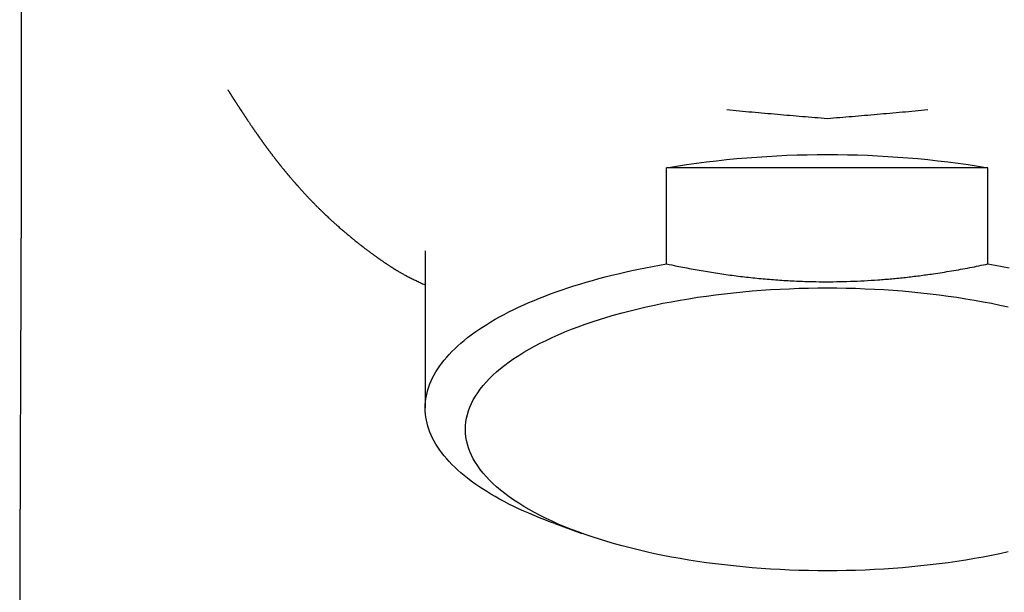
# Model space of a CAD drawing. Header units: millimetres. Extents: x 8 to 658, y 12 to 734.
# Tile 28 of 38: x 263 to 293, y 585 to 602. Entities that reach past the tile are written whole.
import ezdxf

# ---------------------------------------------------------------- set-up
doc = ezdxf.new("R2010")
doc.units = ezdxf.units.MM

msp = doc.modelspace()

# ---------------------------------------------------------------- linework, layer by layer
at = {"color": 7, "linetype": 'Continuous', "lineweight": 30}
for p, q in [((282.483, 594.44), (282.483, 597.301)), ((292.075, 597.301), (282.483, 597.301)), ((292.075, 594.44), (292.075, 597.301)), ((275.279, 594.835), (275.279, 590.142)), ((279.145, 586.695), (279.958, 586.402))]:
    msp.add_line(p, q, dxfattribs=at)
at = {"color": 7, "linetype": 'Continuous', "lineweight": 30, "flags": 128}
for points in [[(279.145, 586.695), (279.02, 586.741), (278.853, 586.804), (278.69, 586.868), (278.53, 586.933), (278.372, 587), (278.219, 587.068), (278.068, 587.137), (277.921, 587.207), (277.778, 587.278), (277.638, 587.351), (277.502, 587.424), (277.369, 587.498), (277.24, 587.573), (277.115, 587.65), (276.994, 587.727), (276.876, 587.805), (276.762, 587.884), (276.653, 587.964), (276.547, 588.045), (276.445, 588.126), (276.347, 588.208), (276.254, 588.291), (276.164, 588.375), (276.079, 588.459), (275.998, 588.544), (275.921, 588.629), (275.848, 588.715), (275.78, 588.802), (275.715, 588.889), (275.656, 588.977), (275.6, 589.065), (275.549, 589.153), (275.502, 589.242), (275.46, 589.331), (275.422, 589.42), (275.388, 589.51), (275.359, 589.6), (275.335, 589.69), (275.315, 589.78), (275.299, 589.871), (275.288, 589.961), (275.281, 590.052), (275.279, 590.142), (275.281, 590.233), (275.288, 590.324), (275.299, 590.414), (275.315, 590.505), (275.335, 590.595), (275.359, 590.685), (275.388, 590.775), (275.422, 590.864), (275.46, 590.954), (275.502, 591.043), (275.549, 591.132), (275.6, 591.22), (275.656, 591.308), (275.715, 591.396), (275.78, 591.483), (275.848, 591.569), (275.921, 591.655), (275.998, 591.741), (276.079, 591.826), (276.164, 591.91), (276.254, 591.994), (276.347, 592.077), (276.445, 592.159), (276.547, 592.24), (276.653, 592.321), (276.762, 592.401), (276.876, 592.48), (276.994, 592.558), (277.115, 592.635), (277.24, 592.711), (277.369, 592.787), (277.502, 592.861), (277.638, 592.934), (277.778, 593.007), (277.921, 593.078), (278.068, 593.148), (278.219, 593.217), (278.372, 593.285), (278.53, 593.351), (278.69, 593.417), (278.853, 593.481), (279.02, 593.544), (279.19, 593.606), (279.363, 593.666), (279.539, 593.725), (279.717, 593.783), (279.899, 593.84), (280.083, 593.895), (280.27, 593.948), (280.459, 594), (280.652, 594.051), (280.846, 594.101), (281.043, 594.148), (281.242, 594.195), (281.444, 594.24), (281.648, 594.283), (281.854, 594.325), (282.061, 594.365), (282.271, 594.403), (282.483, 594.44)], [(292.075, 594.44), (292.286, 594.403), (292.496, 594.365), (292.704, 594.325)], [(292.679, 585.85), (292.432, 585.796), (292.182, 585.745), (291.928, 585.696), (291.672, 585.65), (291.412, 585.606), (291.149, 585.565), (290.884, 585.527), (290.616, 585.491), (290.346, 585.459), (290.074, 585.429), (289.8, 585.401), (289.524, 585.377), (289.247, 585.355), (288.968, 585.337), (288.689, 585.321), (288.408, 585.308), (288.126, 585.298), (287.844, 585.291), (287.562, 585.286), (287.279, 585.285), (286.996, 585.286), (286.714, 585.291), (286.431, 585.298), (286.15, 585.308), (285.869, 585.321), (285.589, 585.337), (285.311, 585.355), (285.033, 585.377), (284.758, 585.401), (284.484, 585.429), (284.211, 585.459), (283.941, 585.491), (283.674, 585.527), (283.408, 585.565), (283.146, 585.606), (282.886, 585.65), (282.629, 585.696), (282.376, 585.745), (282.126, 585.796), (281.879, 585.85), (281.636, 585.907), (281.397, 585.966), (281.162, 586.027), (280.931, 586.091), (280.704, 586.157), (280.482, 586.225), (280.265, 586.296), (280.052, 586.369), (279.845, 586.444), (279.642, 586.521), (279.445, 586.6), (279.253, 586.681), (279.066, 586.764), (278.886, 586.849), (278.711, 586.936), (278.541, 587.024), (278.378, 587.114), (278.221, 587.206), (278.07, 587.3), (277.926, 587.395), (277.788, 587.491), (277.656, 587.589), (277.531, 587.688), (277.413, 587.788), (277.301, 587.89), (277.196, 587.992), (277.098, 588.096), (277.007, 588.201), (276.924, 588.306), (276.847, 588.412), (276.777, 588.52), (276.715, 588.627), (276.66, 588.736), (276.612, 588.845), (276.571, 588.954), (276.538, 589.064), (276.512, 589.174), (276.494, 589.284), (276.483, 589.394), (276.479, 589.505), (276.483, 589.615), (276.494, 589.725), (276.512, 589.836), (276.538, 589.946), (276.571, 590.055), (276.612, 590.165), (276.66, 590.274), (276.715, 590.382), (276.777, 590.49), (276.847, 590.597), (276.924, 590.703), (277.007, 590.809), (277.098, 590.913), (277.196, 591.017), (277.301, 591.12), (277.413, 591.221), (277.531, 591.321), (277.656, 591.42), (277.788, 591.518), (277.926, 591.615), (278.07, 591.71), (278.221, 591.803), (278.378, 591.895), (278.541, 591.985), (278.711, 592.074), (278.886, 592.16), (279.066, 592.245), (279.253, 592.328), (279.445, 592.409), (279.642, 592.489), (279.845, 592.566), (280.052, 592.641), (280.265, 592.713), (280.482, 592.784), (280.704, 592.853), (280.931, 592.919), (281.162, 592.982), (281.397, 593.044), (281.636, 593.103), (281.879, 593.159), (282.126, 593.213), (282.376, 593.265), (282.629, 593.313), (282.886, 593.36), (283.146, 593.403), (283.408, 593.444), (283.674, 593.482), (283.941, 593.518), (284.211, 593.551), (284.484, 593.581), (284.758, 593.608), (285.033, 593.632), (285.311, 593.654), (285.589, 593.673), (285.869, 593.688), (286.15, 593.701), (286.431, 593.712), (286.714, 593.719), (286.996, 593.723), (287.279, 593.725), (287.562, 593.723), (287.844, 593.719), (288.126, 593.712), (288.408, 593.701), (288.689, 593.688), (288.968, 593.673), (289.247, 593.654), (289.524, 593.632), (289.8, 593.608), (290.074, 593.581), (290.346, 593.551), (290.616, 593.518), (290.884, 593.482), (291.149, 593.444), (291.412, 593.403), (291.672, 593.36), (291.928, 593.313), (292.182, 593.265), (292.432, 593.213), (292.679, 593.159)]]:
    msp.add_lwpolyline(points, dxfattribs=at)
at = {"color": 7, "linetype": 'Continuous', "lineweight": 30}
msp.add_arc((287.279, 568.247), 29.447, 80.6269, 99.3731, dxfattribs=at)
for points, knots in [([(263.179, 614.345), (263.18, 614.261), (263.182, 614.096), (263.184, 613.854), (263.185, 613.621), (263.187, 613.399), (263.189, 613.186), (263.19, 612.987), (263.192, 612.801), (263.193, 612.628), (263.194, 612.464), (263.195, 612.309), (263.196, 612.157), (263.197, 612.011), (263.198, 611.869), (263.199, 611.739), (263.2, 611.62), (263.201, 611.513), (263.201, 611.417), (263.202, 611.332), (263.202, 611.26), (263.202, 611.201), (263.203, 611.153), (263.203, 611.112), (263.203, 611.077), (263.203, 611.05), (263.203, 611.029), (263.204, 611.01), (263.204, 610.987), (263.204, 610.956), (263.204, 610.917), (263.204, 610.868), (263.205, 610.811), (263.205, 610.746), (263.205, 610.674), (263.206, 610.528), (263.207, 610.352), (263.208, 610.148), (263.209, 609.989), (263.21, 609.833), (263.21, 609.683), (263.211, 609.537), (263.212, 609.396), (263.212, 609.286), (263.213, 609.211), (263.213, 609.169), (263.213, 609.136), (263.213, 609.109), (263.213, 609.081), (263.213, 609.046), (263.213, 609), (263.214, 608.943), (263.214, 608.88), (263.214, 608.814), (263.215, 608.747), (263.215, 608.679), (263.215, 608.612), (263.215, 608.52), (263.216, 608.407), (263.216, 608.274), (263.217, 608.148), (263.217, 608.034), (263.218, 607.929), (263.218, 607.834), (263.218, 607.744), (263.219, 607.66), (263.219, 607.58), (263.219, 607.506), (263.219, 607.446), (263.219, 607.399), (263.219, 607.365), (263.22, 607.33), (263.22, 607.291), (263.22, 607.244), (263.22, 607.19), (263.22, 607.128), (263.22, 607.044), (263.221, 606.938), (263.221, 606.812), (263.221, 606.683), (263.222, 606.552), (263.222, 606.438), (263.222, 606.343), (263.223, 606.266), (263.223, 606.189), (263.223, 606.111), (263.223, 606.037), (263.223, 605.968), (263.223, 605.911), (263.224, 605.863), (263.224, 605.825), (263.224, 605.793), (263.224, 605.767), (263.224, 605.746), (263.224, 605.725), (263.224, 605.697), (263.224, 605.657), (263.224, 605.607), (263.224, 605.541), (263.224, 605.461), (263.225, 605.366), (263.225, 605.28), (263.225, 605.204), (263.225, 605.144), (263.225, 605.089), (263.225, 605.045), (263.225, 605.01), (263.225, 604.983), (263.225, 604.956), (263.225, 604.927), (263.225, 604.891), (263.226, 604.827), (263.226, 604.74), (263.226, 604.646), (263.226, 604.567), (263.226, 604.507), (263.226, 604.452), (263.226, 604.406), (263.226, 604.369), (263.226, 604.338), (263.226, 604.307), (263.226, 604.269), (263.226, 604.222), (263.227, 604.168), (263.227, 604.11), (263.227, 604.052), (263.227, 603.996), (263.227, 603.927), (263.227, 603.846), (263.227, 603.757), (263.227, 603.683), (263.227, 603.616), (263.227, 603.547), (263.227, 603.469), (263.227, 603.388), (263.227, 603.308), (263.228, 603.232), (263.228, 603.146), (263.228, 603.051), (263.228, 602.942), (263.228, 602.83), (263.228, 602.713), (263.228, 602.595), (263.228, 602.481), (263.228, 602.371), (263.228, 602.256), (263.228, 602.132), (263.228, 601.999), (263.228, 601.87), (263.228, 601.755), (263.228, 601.65), (263.228, 601.549), (263.228, 601.445), (263.228, 601.339), (263.228, 601.236), (263.228, 601.137), (263.228, 601.039), (263.228, 600.938), (263.228, 600.832), (263.228, 600.724), (263.228, 600.615), (263.228, 600.507), (263.228, 600.397), (263.228, 600.283), (263.228, 600.164), (263.228, 600.045), (263.228, 599.93), (263.227, 599.82), (263.227, 599.72), (263.227, 599.628), (263.227, 599.542), (263.227, 599.455), (263.227, 599.368), (263.227, 599.296), (263.227, 599.241), (263.227, 599.198), (263.227, 599.152), (263.227, 599.098), (263.227, 599.039), (263.227, 598.977), (263.226, 598.918), (263.226, 598.861), (263.226, 598.808), (263.226, 598.761), (263.226, 598.718), (263.226, 598.68), (263.226, 598.645), (263.226, 598.612), (263.226, 598.578), (263.226, 598.538), (263.226, 598.493), (263.226, 598.443), (263.226, 598.392), (263.226, 598.341), (263.226, 598.292), (263.225, 598.245), (263.225, 598.196), (263.225, 598.148), (263.225, 598.101), (263.225, 598.06), (263.225, 598.023), (263.225, 597.992), (263.225, 597.961), (263.225, 597.926), (263.225, 597.881), (263.225, 597.83), (263.225, 597.774), (263.225, 597.716), (263.224, 597.659), (263.224, 597.606), (263.224, 597.56), (263.224, 597.521), (263.224, 597.489), (263.224, 597.461), (263.224, 597.426), (263.224, 597.381), (263.224, 597.324), (263.224, 597.265), (263.224, 597.205), (263.223, 597.145), (263.223, 597.084), (263.223, 597.027), (263.223, 596.974), (263.223, 596.923), (263.223, 596.856), (263.223, 596.774), (263.222, 596.679), (263.222, 596.585), (263.222, 596.495), (263.222, 596.413), (263.222, 596.337), (263.221, 596.266), (263.221, 596.204), (263.221, 596.151), (263.221, 596.105), (263.221, 596.058), (263.221, 596.008), (263.221, 595.952), (263.22, 595.889), (263.22, 595.824), (263.22, 595.762), (263.22, 595.71), (263.22, 595.665), (263.22, 595.622), (263.219, 595.572), (263.219, 595.517), (263.219, 595.461), (263.219, 595.406), (263.219, 595.353), (263.219, 595.299), (263.219, 595.248), (263.218, 595.198), (263.218, 595.151), (263.218, 595.102), (263.218, 595.053), (263.218, 595.007), (263.218, 594.964), (263.218, 594.915), (263.217, 594.856), (263.217, 594.79), (263.217, 594.726), (263.217, 594.667), (263.217, 594.605), (263.216, 594.54), (263.216, 594.473), (263.216, 594.41), (263.216, 594.35), (263.215, 594.292), (263.215, 594.237), (263.215, 594.182), (263.215, 594.125), (263.215, 594.071), (263.215, 594.022), (263.214, 593.984), (263.214, 593.95), (263.214, 593.918), (263.214, 593.881), (263.214, 593.822), (263.214, 593.748), (263.213, 593.662), (263.213, 593.583), (263.213, 593.509), (263.212, 593.44), (263.212, 593.375), (263.212, 593.304), (263.212, 593.233), (263.211, 593.162), (263.211, 593.093), (263.211, 593.018), (263.21, 592.901), (263.21, 592.752), (263.209, 592.57), (263.208, 592.398), (263.208, 592.233), (263.207, 592.075), (263.206, 591.909), (263.206, 591.773), (263.205, 591.663), (263.205, 591.581), (263.205, 591.489), (263.204, 591.394), (263.204, 591.296), (263.204, 591.211), (263.203, 591.139), (263.203, 591.085), (263.203, 591.033), (263.203, 590.986), (263.202, 590.945), (263.202, 590.91), (263.202, 590.872), (263.202, 590.796), (263.201, 590.683), (263.201, 590.531), (263.2, 590.381), (263.2, 590.22), (263.199, 590.059), (263.198, 589.907), (263.198, 589.783), (263.197, 589.685), (263.197, 589.597), (263.197, 589.515), (263.196, 589.431), (263.196, 589.346), (263.196, 589.258), (263.196, 589.184), (263.195, 589.125), (263.195, 589.081), (263.195, 589.034), (263.195, 588.984), (263.195, 588.934), (263.194, 588.882), (263.194, 588.829), (263.194, 588.774), (263.194, 588.724), (263.194, 588.678), (263.193, 588.638), (263.193, 588.597), (263.193, 588.552), (263.193, 588.487), (263.193, 588.407), (263.192, 588.312), (263.192, 588.224), (263.192, 588.136), (263.191, 588.042), (263.191, 587.951), (263.191, 587.867), (263.191, 587.798), (263.19, 587.732), (263.19, 587.664), (263.19, 587.594), (263.19, 587.525), (263.189, 587.454), (263.189, 587.381), (263.189, 587.301), (263.189, 587.22), (263.189, 587.145), (263.188, 587.08), (263.188, 587.026), (263.188, 586.976), (263.188, 586.925), (263.188, 586.878), (263.188, 586.835), (263.188, 586.791), (263.187, 586.744), (263.187, 586.69), (263.187, 586.628), (263.187, 586.564), (263.187, 586.505), (263.187, 586.457), (263.186, 586.415), (263.186, 586.371), (263.186, 586.324), (263.186, 586.279), (263.186, 586.237), (263.186, 586.194), (263.186, 586.121), (263.185, 586.014), (263.185, 585.884), (263.185, 585.752), (263.185, 585.629), (263.184, 585.503), (263.184, 585.41), (263.184, 585.346), (263.184, 585.31), (263.184, 585.271), (263.184, 585.228), (263.184, 585.187), (263.184, 585.15), (263.183, 585.117), (263.183, 585.084), (263.183, 585.05), (263.183, 585.015), (263.183, 584.983), (263.183, 584.954), (263.183, 584.922), (263.183, 584.876), (263.183, 584.819), (263.183, 584.756), (263.183, 584.701), (263.183, 584.655), (263.183, 584.614), (263.183, 584.573), (263.182, 584.526), (263.182, 584.456), (263.182, 584.364), (263.182, 584.257), (263.182, 584.148), (263.182, 584.04), (263.182, 583.933), (263.182, 583.825), (263.181, 583.717), (263.181, 583.61), (263.181, 583.502), (263.181, 583.396), (263.181, 583.288), (263.181, 583.183), (263.181, 583.075), (263.181, 582.978), (263.181, 582.887), (263.181, 582.806), (263.181, 582.724), (263.181, 582.66), (263.181, 582.615), (263.181, 582.587), (263.181, 582.562), (263.181, 582.535), (263.181, 582.504), (263.181, 582.465), (263.181, 582.417), (263.181, 582.358), (263.181, 582.316), (263.181, 582.294)], [0, 0, 0, 0, 0.007888, 0.015468, 0.022736, 0.029694, 0.03634, 0.042674, 0.048358, 0.053763, 0.058889, 0.063734, 0.068299, 0.073061, 0.077473, 0.081533, 0.085241, 0.088596, 0.091599, 0.094248, 0.096544, 0.0983, 0.099786, 0.101068, 0.102155, 0.103047, 0.103611, 0.104098, 0.104798, 0.105769, 0.107009, 0.108519, 0.1103, 0.112352, 0.114659, 0.117012, 0.126056, 0.13114, 0.136116, 0.140983, 0.145707, 0.150152, 0.1547, 0.15889, 0.160426, 0.161738, 0.162781, 0.163556, 0.164295, 0.16538, 0.166817, 0.168607, 0.17075, 0.172681, 0.17482, 0.176974, 0.179079, 0.181134, 0.18554, 0.189698, 0.193605, 0.197263, 0.200425, 0.203386, 0.206186, 0.208827, 0.211309, 0.213633, 0.215759, 0.216984, 0.217996, 0.218989, 0.220215, 0.221676, 0.22337, 0.225299, 0.227463, 0.231303, 0.235247, 0.239264, 0.243355, 0.24752, 0.24989, 0.252282, 0.254699, 0.257138, 0.259533, 0.261677, 0.263559, 0.264923, 0.266105, 0.267105, 0.267922, 0.268557, 0.269068, 0.269938, 0.271165, 0.272748, 0.274634, 0.277355, 0.280295, 0.283455, 0.285419, 0.28739, 0.289109, 0.290555, 0.291565, 0.292379, 0.293093, 0.294006, 0.295135, 0.296482, 0.29994, 0.303331, 0.305317, 0.307269, 0.309004, 0.310446, 0.311594, 0.312465, 0.313348, 0.314518, 0.315975, 0.31772, 0.319616, 0.321428, 0.323153, 0.32479, 0.327935, 0.330704, 0.33311, 0.334875, 0.337025, 0.339566, 0.342154, 0.34464, 0.347024, 0.349309, 0.35268, 0.355927, 0.359467, 0.363176, 0.366921, 0.370526, 0.373822, 0.377189, 0.381284, 0.385475, 0.389608, 0.393353, 0.396292, 0.399479, 0.40276, 0.406071, 0.409365, 0.412407, 0.415354, 0.418542, 0.421882, 0.425267, 0.428626, 0.432075, 0.435368, 0.43896, 0.442707, 0.446492, 0.450129, 0.453458, 0.45686, 0.459441, 0.46211, 0.464845, 0.467629, 0.470232, 0.471583, 0.472856, 0.474226, 0.475896, 0.477859, 0.479819, 0.481626, 0.48346, 0.485105, 0.486565, 0.487888, 0.489089, 0.490168, 0.491125, 0.492219, 0.493386, 0.494823, 0.496454, 0.49806, 0.499628, 0.501157, 0.502647, 0.504098, 0.505703, 0.507169, 0.508465, 0.509591, 0.510546, 0.511405, 0.51246, 0.513884, 0.515558, 0.517314, 0.519118, 0.520973, 0.52262, 0.524089, 0.525299, 0.526252, 0.527064, 0.527952, 0.529512, 0.531277, 0.533281, 0.535002, 0.536891, 0.538941, 0.540793, 0.54231, 0.54386, 0.545606, 0.548577, 0.551532, 0.554518, 0.557363, 0.559885, 0.562233, 0.564443, 0.566582, 0.568001, 0.569447, 0.570902, 0.572393, 0.574114, 0.576109, 0.578262, 0.580263, 0.581914, 0.583135, 0.58442, 0.585992, 0.587722, 0.58959, 0.591234, 0.592867, 0.594544, 0.596283, 0.597696, 0.599172, 0.600717, 0.602317, 0.603729, 0.605031, 0.606347, 0.6083, 0.610545, 0.612504, 0.614314, 0.616044, 0.618288, 0.62037, 0.622325, 0.624249, 0.625954, 0.627717, 0.629378, 0.631113, 0.63309, 0.634455, 0.635658, 0.636681, 0.637577, 0.638693, 0.640095, 0.643084, 0.645666, 0.648129, 0.650453, 0.652585, 0.654582, 0.656599, 0.659178, 0.661202, 0.663243, 0.66565, 0.668244, 0.674139, 0.679587, 0.685255, 0.690262, 0.695032, 0.700043, 0.705753, 0.707757, 0.710336, 0.713401, 0.716343, 0.719237, 0.722552, 0.72437, 0.725979, 0.727602, 0.729226, 0.730368, 0.731369, 0.732523, 0.733941, 0.738449, 0.743107, 0.748194, 0.752482, 0.758106, 0.763284, 0.766706, 0.76969, 0.772427, 0.774937, 0.777402, 0.780278, 0.782824, 0.785692, 0.78713, 0.788371, 0.789846, 0.791472, 0.793034, 0.794562, 0.796342, 0.797966, 0.799679, 0.801084, 0.8022, 0.803446, 0.804904, 0.806424, 0.809534, 0.812373, 0.81528, 0.817822, 0.820571, 0.824051, 0.826336, 0.828445, 0.830535, 0.832504, 0.834778, 0.83711, 0.838901, 0.841467, 0.843949, 0.846351, 0.849, 0.851008, 0.85242, 0.854076, 0.855667, 0.857152, 0.858497, 0.859718, 0.861232, 0.862874, 0.864769, 0.867013, 0.86889, 0.870308, 0.871471, 0.872864, 0.874423, 0.875816, 0.877051, 0.878362, 0.879846, 0.883915, 0.888333, 0.892026, 0.896231, 0.89985, 0.903805, 0.904903, 0.905896, 0.90712, 0.908575, 0.909904, 0.910984, 0.912002, 0.912972, 0.914096, 0.915224, 0.916218, 0.917079, 0.917979, 0.919144, 0.921364, 0.923368, 0.925043, 0.926461, 0.927731, 0.928874, 0.930298, 0.932116, 0.935404, 0.938858, 0.942186, 0.945554, 0.948944, 0.952255, 0.955646, 0.95898, 0.962286, 0.965708, 0.968914, 0.972392, 0.975555, 0.979025, 0.981454, 0.984071, 0.986615, 0.989118, 0.990016, 0.990867, 0.991664, 0.992413, 0.993346, 0.994563, 0.996077, 0.997889, 1, 1, 1, 1]), ([(269.389, 599.637), (269.389, 599.637), (269.389, 599.637), (269.392, 599.632), (269.398, 599.622), (269.408, 599.606), (269.418, 599.59), (269.428, 599.575), (269.436, 599.561), (269.444, 599.549), (269.452, 599.536), (269.461, 599.523), (269.47, 599.508), (269.48, 599.491), (269.492, 599.473), (269.505, 599.453), (269.517, 599.433), (269.529, 599.415), (269.539, 599.399), (269.548, 599.384), (269.559, 599.367), (269.57, 599.349), (269.582, 599.331), (269.593, 599.314), (269.604, 599.298), (269.614, 599.282), (269.623, 599.267), (269.634, 599.251), (269.645, 599.234), (269.658, 599.214), (269.673, 599.192), (269.688, 599.168), (269.703, 599.145), (269.715, 599.126), (269.725, 599.111), (269.733, 599.099), (269.74, 599.088), (269.747, 599.079), (269.753, 599.069), (269.759, 599.06), (269.765, 599.05), (269.772, 599.041), (269.777, 599.033), (269.782, 599.026), (269.786, 599.02), (269.787, 599.017), (269.787, 599.017), (269.785, 599.02), (269.783, 599.024), (269.78, 599.028), (269.778, 599.032), (269.775, 599.036), (269.773, 599.039), (269.771, 599.043), (269.768, 599.046), (269.766, 599.05), (269.764, 599.053), (269.762, 599.055), (269.761, 599.057), (269.761, 599.057), (269.761, 599.057), (269.762, 599.056), (269.764, 599.054), (269.765, 599.051), (269.768, 599.047), (269.771, 599.042), (269.774, 599.038), (269.777, 599.034), (269.779, 599.029), (269.782, 599.025), (269.786, 599.019), (269.791, 599.012), (269.796, 599.004), (269.802, 598.994), (269.809, 598.984), (269.816, 598.973), (269.823, 598.963), (269.83, 598.952), (269.838, 598.94), (269.846, 598.928), (269.853, 598.916), (269.861, 598.904), (269.869, 598.892), (269.878, 598.879), (269.887, 598.866), (269.896, 598.852), (269.905, 598.837), (269.915, 598.823), (269.924, 598.809), (269.934, 598.794), (269.945, 598.778), (269.956, 598.761), (269.968, 598.743), (269.982, 598.723), (269.997, 598.7), (270.014, 598.674), (270.033, 598.647), (270.051, 598.619), (270.069, 598.593), (270.086, 598.568), (270.103, 598.544), (270.117, 598.523), (270.128, 598.507), (270.137, 598.494), (270.146, 598.48), (270.157, 598.464), (270.17, 598.445), (270.185, 598.424), (270.201, 598.401), (270.217, 598.378), (270.231, 598.357), (270.243, 598.34), (270.254, 598.325), (270.263, 598.311), (270.271, 598.3), (270.278, 598.29), (270.284, 598.281), (270.291, 598.272), (270.297, 598.263), (270.303, 598.254), (270.309, 598.245), (270.316, 598.236), (270.322, 598.227), (270.33, 598.216), (270.339, 598.204), (270.348, 598.191), (270.357, 598.178), (270.366, 598.165), (270.376, 598.152), (270.385, 598.139), (270.393, 598.127), (270.401, 598.117), (270.408, 598.107), (270.414, 598.099), (270.42, 598.09), (270.428, 598.079), (270.437, 598.066), (270.448, 598.052), (270.459, 598.037), (270.469, 598.022), (270.479, 598.009), (270.488, 597.996), (270.497, 597.984), (270.506, 597.971), (270.517, 597.956), (270.529, 597.94), (270.541, 597.924), (270.552, 597.909), (270.562, 597.896), (270.57, 597.885), (270.577, 597.876), (270.583, 597.867), (270.589, 597.859), (270.596, 597.849), (270.604, 597.839), (270.614, 597.826), (270.624, 597.812), (270.636, 597.796), (270.648, 597.781), (270.659, 597.766), (270.668, 597.753), (270.677, 597.742), (270.688, 597.728), (270.701, 597.71), (270.717, 597.688), (270.734, 597.667), (270.751, 597.644), (270.77, 597.62), (270.787, 597.597), (270.804, 597.576), (270.819, 597.556), (270.834, 597.537), (270.848, 597.519), (270.861, 597.503), (270.872, 597.488), (270.883, 597.475), (270.894, 597.461), (270.906, 597.445), (270.919, 597.429), (270.932, 597.412), (270.944, 597.397), (270.955, 597.384), (270.966, 597.37), (270.979, 597.353), (270.996, 597.333), (271.014, 597.311), (271.031, 597.289), (271.046, 597.271), (271.058, 597.256), (271.069, 597.243), (271.081, 597.228), (271.095, 597.211), (271.11, 597.193), (271.124, 597.176), (271.136, 597.161), (271.147, 597.148), (271.159, 597.133), (271.172, 597.118), (271.186, 597.101), (271.201, 597.084), (271.216, 597.066), (271.23, 597.048), (271.248, 597.028), (271.268, 597.004), (271.293, 596.974), (271.319, 596.945), (271.343, 596.916), (271.366, 596.89), (271.383, 596.871), (271.396, 596.856), (271.406, 596.844), (271.416, 596.833), (271.428, 596.819), (271.442, 596.803), (271.459, 596.784), (271.476, 596.765), (271.499, 596.739), (271.527, 596.707), (271.561, 596.67), (271.59, 596.638), (271.616, 596.61), (271.637, 596.586), (271.661, 596.56), (271.686, 596.533), (271.712, 596.505), (271.738, 596.477), (271.764, 596.449), (271.792, 596.42), (271.821, 596.39), (271.849, 596.36), (271.875, 596.333), (271.898, 596.309), (271.919, 596.288), (271.938, 596.268), (271.956, 596.25), (271.977, 596.229), (272.002, 596.203), (272.032, 596.173), (272.065, 596.14), (272.108, 596.097), (272.145, 596.06), (272.177, 596.029), (272.194, 596.013), (272.218, 595.99), (272.249, 595.96), (272.288, 595.922), (272.335, 595.878), (272.39, 595.826), (272.453, 595.767), (272.525, 595.701), (272.605, 595.628), (272.694, 595.549), (272.757, 595.494), (272.79, 595.466)], [0, 0, 0, 0, 0.001689, 0.005547, 0.009425, 0.013434, 0.017089, 0.020263, 0.022959, 0.025182, 0.026947, 0.028711, 0.030878, 0.033448, 0.036419, 0.039491, 0.042821, 0.04558, 0.047812, 0.050114, 0.05281, 0.055795, 0.059058, 0.062088, 0.064758, 0.067111, 0.069701, 0.072695, 0.076073, 0.079604, 0.084615, 0.089805, 0.094908, 0.0996, 0.103262, 0.106632, 0.109866, 0.113374, 0.11718, 0.121286, 0.126508, 0.132148, 0.138131, 0.14387, 0.150225, 0.156066, 0.161397, 0.166244, 0.170747, 0.174935, 0.178435, 0.181981, 0.185611, 0.189755, 0.194528, 0.201463, 0.208439, 0.215354, 0.222448, 0.229188, 0.235734, 0.242283, 0.248821, 0.256682, 0.264106, 0.271054, 0.277505, 0.281326, 0.285406, 0.289913, 0.294847, 0.300209, 0.306597, 0.313502, 0.320923, 0.328439, 0.335648, 0.342551, 0.350293, 0.357611, 0.364503, 0.370972, 0.377433, 0.383979, 0.39061, 0.397326, 0.404036, 0.410364, 0.416268, 0.422719, 0.429308, 0.436147, 0.443327, 0.451087, 0.459437, 0.469551, 0.479503, 0.489066, 0.4981, 0.50628, 0.514123, 0.522023, 0.525817, 0.529727, 0.534106, 0.538998, 0.54437, 0.551239, 0.558141, 0.564936, 0.571273, 0.575919, 0.580186, 0.58398, 0.5873, 0.589821, 0.592292, 0.594728, 0.597129, 0.599494, 0.60202, 0.604139, 0.606615, 0.609449, 0.612641, 0.616147, 0.619478, 0.622493, 0.626183, 0.629386, 0.6323, 0.634927, 0.637267, 0.639083, 0.641264, 0.64382, 0.646752, 0.650058, 0.6539, 0.657373, 0.660434, 0.663134, 0.665848, 0.668655, 0.672081, 0.675611, 0.679239, 0.682874, 0.685497, 0.687831, 0.689876, 0.691632, 0.693348, 0.695131, 0.69732, 0.699915, 0.702917, 0.706044, 0.709585, 0.712629, 0.715175, 0.71735, 0.719501, 0.723715, 0.727939, 0.732008, 0.736433, 0.741005, 0.745687, 0.749231, 0.752911, 0.756589, 0.759903, 0.762833, 0.765381, 0.76784, 0.77014, 0.772778, 0.775752, 0.778702, 0.781321, 0.783608, 0.785565, 0.788417, 0.79184, 0.795805, 0.799529, 0.802648, 0.804689, 0.806815, 0.809235, 0.811949, 0.814842, 0.817517, 0.819827, 0.821775, 0.823865, 0.826463, 0.828862, 0.831566, 0.834278, 0.836855, 0.839319, 0.843204, 0.847449, 0.851941, 0.85602, 0.859557, 0.862462, 0.864221, 0.86563, 0.867129, 0.868949, 0.871089, 0.87355, 0.87616, 0.878688, 0.883711, 0.888455, 0.893098, 0.895893, 0.898728, 0.901676, 0.905095, 0.908145, 0.911517, 0.914871, 0.917845, 0.921479, 0.924714, 0.927619, 0.93021, 0.932635, 0.934514, 0.936317, 0.938397, 0.940962, 0.944013, 0.947314, 0.950612, 0.95638, 0.957822, 0.959293, 0.961104, 0.963378, 0.966141, 0.969409, 0.973192, 0.977495, 0.982324, 0.987683, 0.993574, 1, 1, 1, 1]), ([(287.278, 598.769), (287.031, 598.79), (286.535, 598.832), (285.787, 598.896), (285.034, 598.962), (284.531, 599.009), (284.279, 599.032)], [0, 0, 0, 0, 0.247186, 0.496534, 0.747606, 1, 1, 1, 1]), ([(290.279, 599.032), (290.027, 599.009), (289.523, 598.962), (288.77, 598.896), (288.022, 598.832), (287.526, 598.79), (287.279, 598.769)], [0, 0, 0, 0, 0.252394, 0.503466, 0.752814, 1, 1, 1, 1]), ([(272.79, 595.466), (272.823, 595.438), (272.885, 595.384), (272.974, 595.309), (273.055, 595.242), (273.128, 595.183), (273.191, 595.132), (273.245, 595.089), (273.29, 595.053), (273.326, 595.025), (273.353, 595.004), (273.371, 594.99), (273.381, 594.982), (273.391, 594.975), (273.403, 594.965), (273.419, 594.953), (273.438, 594.938), (273.46, 594.921), (273.487, 594.9), (273.52, 594.876), (273.557, 594.848), (273.596, 594.819), (273.634, 594.79), (273.669, 594.764), (273.702, 594.74), (273.735, 594.716), (273.768, 594.692), (273.798, 594.671), (273.826, 594.651), (273.849, 594.634), (273.868, 594.62), (273.888, 594.606), (273.911, 594.59), (273.937, 594.571), (273.967, 594.551), (273.999, 594.528), (274.032, 594.506), (274.063, 594.485), (274.091, 594.466), (274.122, 594.445), (274.153, 594.424), (274.188, 594.401), (274.219, 594.381), (274.243, 594.365), (274.262, 594.353), (274.276, 594.344), (274.291, 594.335), (274.305, 594.325), (274.319, 594.317), (274.331, 594.309), (274.341, 594.303), (274.348, 594.298), (274.354, 594.295), (274.36, 594.291), (274.37, 594.285), (274.382, 594.277), (274.398, 594.268), (274.419, 594.255), (274.443, 594.24), (274.472, 594.223), (274.504, 594.204), (274.539, 594.184), (274.576, 594.163), (274.615, 594.141), (274.657, 594.118), (274.702, 594.093), (274.749, 594.068), (274.801, 594.041), (274.857, 594.013), (274.917, 593.984), (274.976, 593.955), (275.038, 593.926), (275.102, 593.897), (275.169, 593.866), (275.227, 593.84), (275.265, 593.823), (275.279, 593.817)], [0, 0, 0, 0, 0.0274135, 0.0522959, 0.0746434, 0.0944526, 0.111721, 0.1264479, 0.1386364, 0.1482965, 0.1554548, 0.160187, 0.1627235, 0.166053, 0.170591, 0.1763391, 0.1836595, 0.1920186, 0.2008079, 0.2143284, 0.2287236, 0.2439263, 0.2595786, 0.2756607, 0.2909898, 0.3046874, 0.3212027, 0.3367572, 0.3508213, 0.3628571, 0.3689532, 0.3750184, 0.3813688, 0.388279, 0.3959648, 0.4045327, 0.4131646, 0.4218828, 0.4311061, 0.4411909, 0.4601095, 0.4791362, 0.4982017, 0.5170279, 0.5267884, 0.5367518, 0.5470775, 0.5577662, 0.5687415, 0.5784238, 0.5851958, 0.590558, 0.5945249, 0.5988328, 0.604691, 0.612106, 0.621081, 0.6327582, 0.6463284, 0.6617939, 0.6791572, 0.6984211, 0.7168722, 0.7367884, 0.7581728, 0.7810287, 0.8053428, 0.8294579, 0.8562423, 0.8812961, 0.904661, 0.9263775, 0.949128, 0.9699553, 0.9890304, 1, 1, 1, 1]), ([(282.483, 594.44), (282.585, 594.419), (282.848, 594.364), (283.275, 594.283), (283.764, 594.199), (284.255, 594.124), (284.747, 594.06), (285.241, 594.007), (285.737, 593.964), (286.233, 593.933), (286.702, 593.915), (287.143, 593.908), (287.556, 593.91), (287.968, 593.919), (288.381, 593.937), (288.793, 593.963), (289.205, 593.997), (289.617, 594.038), (290.028, 594.088), (290.485, 594.151), (290.987, 594.23), (291.532, 594.328), (291.894, 594.403), (292.075, 594.44)], [0, 0, 0, 0, 0.032291, 0.08366, 0.135041, 0.18642, 0.237787, 0.289177, 0.340582, 0.391986, 0.443374, 0.485983, 0.528606, 0.571234, 0.613858, 0.656467, 0.69928, 0.742103, 0.784926, 0.827742, 0.885158, 0.942582, 1, 1, 1, 1])]:
    msp.add_open_spline(points, degree=3, knots=knots, dxfattribs=at)

doc.saveas('drawing.dxf')
